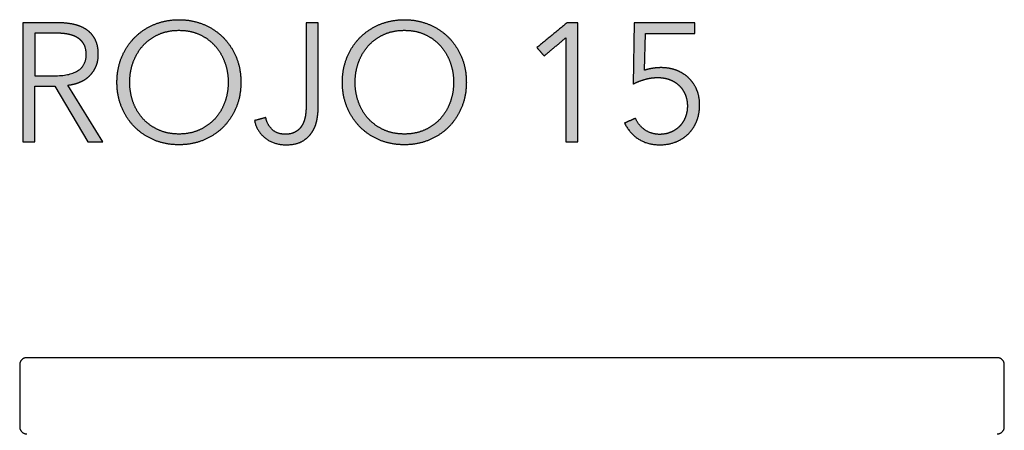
# Model space of a CAD drawing. Header units: millimetres. Extents: x 17850 to 22115, y -10434 to -9311.
# Tile 4 of 10: x 18575 to 18782, y -10065 to -9979. Entities that reach past the tile are written whole.
import ezdxf

# ---------------------------------------------------------------- set-up
doc = ezdxf.new("R2010")
doc.units = ezdxf.units.MM
doc.layers.add('CERAMICA_FERRES', color=7, linetype='Continuous', true_color=0x000000)
doc.layers.add('COTES_PLANOLS$Visible$Curves$Default', color=7, linetype='Continuous', true_color=0x000000)

msp = doc.modelspace()

# ---------------------------------------------------------------- hatches: boundary and pattern name
at = {"layer": 'CERAMICA_FERRES'}
h = msp.add_hatch(color=256, dxfattribs=at)
h.paths.add_polyline_path([(18621.78, -9992.19), (18621.78, -9991.83), (18621.77, -9991.48), (18621.75, -9991.13), (18621.72, -9990.79), (18621.69, -9990.45), (18621.64, -9990.11), (18621.59, -9989.77), (18621.53, -9989.44), (18621.47, -9989.12), (18621.4, -9988.79), (18621.31, -9988.47), (18621.23, -9988.16), (18621.13, -9987.84), (18621.03, -9987.53), (18620.91, -9987.23), (18620.79, -9986.93), (18620.67, -9986.63), (18620.53, -9986.34), (18620.4, -9986.05), (18620.25, -9985.77), (18620.1, -9985.49), (18619.95, -9985.22), (18619.78, -9984.95), (18619.61, -9984.69), (18619.44, -9984.43), (18619.26, -9984.18), (18619.08, -9983.93), (18618.88, -9983.69), (18618.69, -9983.46), (18618.48, -9983.23), (18618.27, -9983), (18618.06, -9982.78), (18617.84, -9982.56), (18617.61, -9982.35), (18617.38, -9982.15), (18617.14, -9981.95), (18616.9, -9981.76), (18616.66, -9981.57), (18616.41, -9981.39), (18616.15, -9981.22), (18615.89, -9981.05), (18615.62, -9980.89), (18615.35, -9980.73), (18615.08, -9980.58), (18614.8, -9980.44), (18614.51, -9980.3), (18614.22, -9980.17), (18613.93, -9980.04), (18613.63, -9979.92), (18613.32, -9979.81), (18613.02, -9979.71), (18612.71, -9979.61), (18612.4, -9979.52), (18612.08, -9979.44), (18611.76, -9979.37), (18611.44, -9979.3), (18611.12, -9979.24), (18610.79, -9979.19), (18610.46, -9979.15), (18610.12, -9979.11), (18609.78, -9979.09), (18609.44, -9979.07), (18609.1, -9979.06), (18608.75, -9979.05), (18608.41, -9979.06), (18608.06, -9979.07), (18607.72, -9979.09), (18607.38, -9979.11), (18607.05, -9979.15), (18606.72, -9979.19), (18606.39, -9979.24), (18606.06, -9979.3), (18605.74, -9979.37), (18605.42, -9979.44), (18605.11, -9979.52), (18604.8, -9979.61), (18604.49, -9979.71), (18604.18, -9979.81), (18603.88, -9979.92), (18603.58, -9980.04), (18603.28, -9980.17), (18602.99, -9980.3), (18602.71, -9980.44), (18602.43, -9980.58), (18602.15, -9980.73), (18601.88, -9980.89), (18601.62, -9981.05), (18601.35, -9981.22), (18601.1, -9981.39), (18600.85, -9981.57), (18600.6, -9981.76), (18600.36, -9981.95), (18600.13, -9982.15), (18599.9, -9982.35), (18599.67, -9982.56), (18599.45, -9982.78), (18599.23, -9983), (18599.02, -9983.23), (18598.82, -9983.46), (18598.62, -9983.69), (18598.43, -9983.93), (18598.24, -9984.18), (18598.06, -9984.43), (18597.89, -9984.69), (18597.72, -9984.95), (18597.56, -9985.22), (18597.4, -9985.49), (18597.25, -9985.77), (18597.11, -9986.05), (18596.97, -9986.34), (18596.84, -9986.63), (18596.71, -9986.93), (18596.59, -9987.23), (18596.48, -9987.53), (18596.38, -9987.84), (18596.28, -9988.16), (18596.19, -9988.47), (18596.11, -9988.79), (18596.04, -9989.12), (18595.97, -9989.44), (18595.91, -9989.77), (18595.86, -9990.11), (18595.82, -9990.45), (18595.78, -9990.79), (18595.76, -9991.13), (18595.74, -9991.48), (18595.73, -9991.83), (18595.72, -9992.19), (18595.73, -9992.54), (18595.74, -9992.9), (18595.76, -9993.24), (18595.78, -9993.59), (18595.82, -9993.93), (18595.86, -9994.27), (18595.91, -9994.6), (18595.97, -9994.93), (18596.04, -9995.26), (18596.11, -9995.58), (18596.19, -9995.9), (18596.28, -9996.22), (18596.38, -9996.53), (18596.48, -9996.84), (18596.59, -9997.15), (18596.71, -9997.45), (18596.84, -9997.75), (18596.97, -9998.04), (18597.11, -9998.33), (18597.25, -9998.61), (18597.4, -9998.89), (18597.56, -9999.16), (18597.72, -9999.43), (18597.89, -9999.69), (18598.06, -9999.94), (18598.24, -10000.2), (18598.43, -10000.44), (18598.62, -10000.68), (18598.82, -10000.92), (18599.02, -10001.15), (18599.23, -10001.38), (18599.45, -10001.6), (18599.67, -10001.81), (18599.9, -10002.02), (18600.13, -10002.23), (18600.36, -10002.43), (18600.6, -10002.62), (18600.85, -10002.8), (18601.1, -10002.98), (18601.35, -10003.16), (18601.62, -10003.32), (18601.88, -10003.49), (18602.15, -10003.64), (18602.43, -10003.79), (18602.71, -10003.94), (18602.99, -10004.08), (18603.28, -10004.21), (18603.58, -10004.34), (18603.88, -10004.46), (18604.18, -10004.57), (18604.49, -10004.67), (18604.8, -10004.77), (18605.11, -10004.86), (18605.42, -10004.94), (18605.74, -10005.01), (18606.06, -10005.08), (18606.39, -10005.13), (18606.72, -10005.19), (18607.05, -10005.23), (18607.38, -10005.26), (18607.72, -10005.29), (18608.06, -10005.31), (18608.41, -10005.32), (18608.75, -10005.32), (18609.1, -10005.32), (18609.44, -10005.31), (18609.78, -10005.29), (18610.12, -10005.26), (18610.46, -10005.23), (18610.79, -10005.19), (18611.12, -10005.13), (18611.44, -10005.08), (18611.76, -10005.01), (18612.08, -10004.94), (18612.4, -10004.86), (18612.71, -10004.77), (18613.02, -10004.67), (18613.32, -10004.57), (18613.63, -10004.46), (18613.93, -10004.34), (18614.22, -10004.21), (18614.51, -10004.08), (18614.8, -10003.94), (18615.08, -10003.79), (18615.35, -10003.64), (18615.62, -10003.49), (18615.89, -10003.32), (18616.15, -10003.16), (18616.41, -10002.98), (18616.66, -10002.8), (18616.9, -10002.62), (18617.14, -10002.43), (18617.38, -10002.23), (18617.61, -10002.02), (18617.84, -10001.81), (18618.06, -10001.6), (18618.27, -10001.38), (18618.48, -10001.15), (18618.69, -10000.92), (18618.88, -10000.68), (18619.08, -10000.44), (18619.26, -10000.2), (18619.44, -9999.94), (18619.61, -9999.69), (18619.78, -9999.43), (18619.95, -9999.16), (18620.1, -9998.89), (18620.25, -9998.61), (18620.4, -9998.33), (18620.53, -9998.04), (18620.67, -9997.75), (18620.79, -9997.45), (18620.91, -9997.15), (18621.03, -9996.84), (18621.13, -9996.53), (18621.23, -9996.22), (18621.31, -9995.9), (18621.4, -9995.58), (18621.47, -9995.26), (18621.53, -9994.93), (18621.59, -9994.6), (18621.64, -9994.27), (18621.69, -9993.93), (18621.72, -9993.59), (18621.75, -9993.24), (18621.77, -9992.9), (18621.78, -9992.54)], flags=0)
h.paths.add_polyline_path([(18619.1, -9992.19), (18619.1, -9991.92), (18619.09, -9991.64), (18619.07, -9991.37), (18619.05, -9991.11), (18619.03, -9990.84), (18619, -9990.58), (18618.96, -9990.31), (18618.92, -9990.05), (18618.88, -9989.79), (18618.82, -9989.53), (18618.76, -9989.28), (18618.7, -9989.02), (18618.63, -9988.77), (18618.56, -9988.52), (18618.48, -9988.27), (18618.39, -9988.02), (18618.3, -9987.78), (18618.21, -9987.53), (18618.11, -9987.3), (18618, -9987.06), (18617.89, -9986.83), (18617.77, -9986.61), (18617.65, -9986.38), (18617.53, -9986.16), (18617.4, -9985.95), (18617.26, -9985.74), (18617.12, -9985.53), (18616.98, -9985.32), (18616.83, -9985.12), (18616.67, -9984.93), (18616.51, -9984.73), (18616.34, -9984.54), (18616.17, -9984.36), (18616, -9984.18), (18615.82, -9984), (18615.64, -9983.83), (18615.45, -9983.67), (18615.26, -9983.51), (18615.06, -9983.35), (18614.86, -9983.2), (18614.65, -9983.05), (18614.44, -9982.91), (18614.22, -9982.77), (18614, -9982.64), (18613.78, -9982.51), (18613.55, -9982.39), (18613.32, -9982.27), (18613.08, -9982.16), (18612.84, -9982.05), (18612.59, -9981.95), (18612.34, -9981.86), (18612.09, -9981.77), (18611.83, -9981.69), (18611.57, -9981.62), (18611.3, -9981.56), (18611.03, -9981.5), (18610.76, -9981.45), (18610.49, -9981.4), (18610.21, -9981.36), (18609.92, -9981.33), (18609.64, -9981.31), (18609.35, -9981.29), (18609.05, -9981.28), (18608.75, -9981.28), (18608.45, -9981.28), (18608.16, -9981.29), (18607.87, -9981.31), (18607.58, -9981.33), (18607.3, -9981.36), (18607.02, -9981.4), (18606.74, -9981.45), (18606.47, -9981.5), (18606.2, -9981.56), (18605.94, -9981.62), (18605.68, -9981.69), (18605.42, -9981.77), (18605.17, -9981.86), (18604.92, -9981.95), (18604.67, -9982.05), (18604.43, -9982.16), (18604.19, -9982.27), (18603.95, -9982.39), (18603.73, -9982.51), (18603.5, -9982.64), (18603.28, -9982.77), (18603.07, -9982.91), (18602.85, -9983.05), (18602.65, -9983.2), (18602.45, -9983.35), (18602.25, -9983.51), (18602.06, -9983.67), (18601.87, -9983.83), (18601.68, -9984), (18601.51, -9984.18), (18601.33, -9984.36), (18601.16, -9984.54), (18601, -9984.73), (18600.84, -9984.93), (18600.68, -9985.12), (18600.53, -9985.32), (18600.38, -9985.53), (18600.24, -9985.74), (18600.11, -9985.95), (18599.98, -9986.16), (18599.85, -9986.38), (18599.73, -9986.61), (18599.62, -9986.83), (18599.51, -9987.06), (18599.4, -9987.3), (18599.3, -9987.53), (18599.2, -9987.78), (18599.11, -9988.02), (18599.03, -9988.27), (18598.95, -9988.52), (18598.87, -9988.77), (18598.8, -9989.02), (18598.74, -9989.28), (18598.68, -9989.53), (18598.63, -9989.79), (18598.58, -9990.05), (18598.54, -9990.31), (18598.51, -9990.58), (18598.48, -9990.84), (18598.45, -9991.11), (18598.43, -9991.37), (18598.42, -9991.64), (18598.41, -9991.92), (18598.41, -9992.19), (18598.41, -9992.46), (18598.42, -9992.73), (18598.43, -9993), (18598.45, -9993.27), (18598.48, -9993.54), (18598.51, -9993.8), (18598.54, -9994.06), (18598.58, -9994.32), (18598.63, -9994.58), (18598.68, -9994.84), (18598.74, -9995.1), (18598.8, -9995.35), (18598.87, -9995.61), (18598.95, -9995.86), (18599.03, -9996.11), (18599.11, -9996.36), (18599.2, -9996.6), (18599.3, -9996.84), (18599.4, -9997.08), (18599.51, -9997.31), (18599.62, -9997.54), (18599.73, -9997.77), (18599.85, -9997.99), (18599.98, -9998.21), (18600.11, -9998.42), (18600.24, -9998.63), (18600.38, -9998.84), (18600.53, -9999.04), (18600.68, -9999.24), (18600.84, -9999.44), (18601, -9999.63), (18601.16, -9999.82), (18601.33, -10000), (18601.51, -10000.18), (18601.68, -10000.35), (18601.87, -10000.52), (18602.06, -10000.68), (18602.25, -10000.84), (18602.45, -10001), (18602.65, -10001.15), (18602.85, -10001.29), (18603.07, -10001.43), (18603.28, -10001.57), (18603.5, -10001.7), (18603.73, -10001.83), (18603.95, -10001.95), (18604.19, -10002.07), (18604.43, -10002.18), (18604.67, -10002.29), (18604.92, -10002.39), (18605.17, -10002.48), (18605.42, -10002.57), (18605.68, -10002.65), (18605.94, -10002.72), (18606.2, -10002.78), (18606.47, -10002.84), (18606.74, -10002.9), (18607.02, -10002.94), (18607.3, -10002.98), (18607.58, -10003.01), (18607.87, -10003.03), (18608.16, -10003.05), (18608.45, -10003.06), (18608.75, -10003.06), (18609.05, -10003.06), (18609.35, -10003.05), (18609.64, -10003.03), (18609.92, -10003.01), (18610.21, -10002.98), (18610.49, -10002.94), (18610.76, -10002.9), (18611.03, -10002.84), (18611.3, -10002.78), (18611.57, -10002.72), (18611.83, -10002.65), (18612.09, -10002.57), (18612.34, -10002.48), (18612.59, -10002.39), (18612.84, -10002.29), (18613.08, -10002.18), (18613.32, -10002.07), (18613.55, -10001.95), (18613.78, -10001.83), (18614, -10001.7), (18614.22, -10001.57), (18614.44, -10001.43), (18614.65, -10001.29), (18614.86, -10001.15), (18615.06, -10001), (18615.26, -10000.84), (18615.45, -10000.68), (18615.64, -10000.52), (18615.82, -10000.35), (18616, -10000.18), (18616.17, -10000), (18616.34, -9999.82), (18616.51, -9999.63), (18616.67, -9999.44), (18616.83, -9999.24), (18616.98, -9999.04), (18617.12, -9998.84), (18617.26, -9998.63), (18617.4, -9998.42), (18617.53, -9998.21), (18617.65, -9997.99), (18617.77, -9997.77), (18617.89, -9997.54), (18618, -9997.31), (18618.11, -9997.08), (18618.21, -9996.84), (18618.3, -9996.6), (18618.39, -9996.36), (18618.48, -9996.11), (18618.56, -9995.86), (18618.63, -9995.61), (18618.7, -9995.35), (18618.76, -9995.1), (18618.82, -9994.84), (18618.88, -9994.58), (18618.92, -9994.32), (18618.96, -9994.06), (18619, -9993.8), (18619.03, -9993.54), (18619.05, -9993.27), (18619.07, -9993), (18619.09, -9992.73), (18619.1, -9992.46)], flags=0)
h = msp.add_hatch(color=256, dxfattribs=at)
h.paths.add_polyline_path([(18669.17, -9992.19), (18669.17, -9991.83), (18669.15, -9991.48), (18669.13, -9991.13), (18669.11, -9990.79), (18669.07, -9990.45), (18669.03, -9990.11), (18668.98, -9989.77), (18668.92, -9989.44), (18668.86, -9989.12), (18668.78, -9988.79), (18668.7, -9988.47), (18668.61, -9988.16), (18668.52, -9987.84), (18668.41, -9987.53), (18668.3, -9987.23), (18668.18, -9986.93), (18668.05, -9986.63), (18667.92, -9986.34), (18667.78, -9986.05), (18667.64, -9985.77), (18667.49, -9985.49), (18667.33, -9985.22), (18667.17, -9984.95), (18667, -9984.69), (18666.83, -9984.43), (18666.65, -9984.18), (18666.46, -9983.93), (18666.27, -9983.69), (18666.07, -9983.46), (18665.87, -9983.23), (18665.66, -9983), (18665.44, -9982.78), (18665.22, -9982.56), (18665, -9982.35), (18664.77, -9982.15), (18664.53, -9981.95), (18664.29, -9981.76), (18664.04, -9981.57), (18663.79, -9981.39), (18663.54, -9981.22), (18663.28, -9981.05), (18663.01, -9980.89), (18662.74, -9980.73), (18662.46, -9980.58), (18662.18, -9980.44), (18661.9, -9980.3), (18661.61, -9980.17), (18661.31, -9980.04), (18661.01, -9979.92), (18660.71, -9979.81), (18660.4, -9979.71), (18660.1, -9979.61), (18659.78, -9979.52), (18659.47, -9979.44), (18659.15, -9979.37), (18658.83, -9979.3), (18658.5, -9979.24), (18658.17, -9979.19), (18657.84, -9979.15), (18657.51, -9979.11), (18657.17, -9979.09), (18656.83, -9979.07), (18656.49, -9979.06), (18656.14, -9979.05), (18655.79, -9979.06), (18655.45, -9979.07), (18655.11, -9979.09), (18654.77, -9979.11), (18654.44, -9979.15), (18654.1, -9979.19), (18653.78, -9979.24), (18653.45, -9979.3), (18653.13, -9979.37), (18652.81, -9979.44), (18652.5, -9979.52), (18652.18, -9979.61), (18651.87, -9979.71), (18651.57, -9979.81), (18651.27, -9979.92), (18650.97, -9980.04), (18650.67, -9980.17), (18650.38, -9980.3), (18650.1, -9980.44), (18649.81, -9980.58), (18649.54, -9980.73), (18649.27, -9980.89), (18649, -9981.05), (18648.74, -9981.22), (18648.49, -9981.39), (18648.24, -9981.57), (18647.99, -9981.76), (18647.75, -9981.95), (18647.51, -9982.15), (18647.28, -9982.35), (18647.06, -9982.56), (18646.84, -9982.78), (18646.62, -9983), (18646.41, -9983.23), (18646.21, -9983.46), (18646.01, -9983.69), (18645.82, -9983.93), (18645.63, -9984.18), (18645.45, -9984.43), (18645.28, -9984.69), (18645.11, -9984.95), (18644.95, -9985.22), (18644.79, -9985.49), (18644.64, -9985.77), (18644.5, -9986.05), (18644.36, -9986.34), (18644.23, -9986.63), (18644.1, -9986.93), (18643.98, -9987.23), (18643.87, -9987.53), (18643.76, -9987.84), (18643.67, -9988.16), (18643.58, -9988.47), (18643.5, -9988.79), (18643.42, -9989.12), (18643.36, -9989.44), (18643.3, -9989.77), (18643.25, -9990.11), (18643.21, -9990.45), (18643.17, -9990.79), (18643.14, -9991.13), (18643.13, -9991.48), (18643.11, -9991.83), (18643.11, -9992.19), (18643.11, -9992.54), (18643.13, -9992.9), (18643.14, -9993.24), (18643.17, -9993.59), (18643.21, -9993.93), (18643.25, -9994.27), (18643.3, -9994.6), (18643.36, -9994.93), (18643.42, -9995.26), (18643.5, -9995.58), (18643.58, -9995.9), (18643.67, -9996.22), (18643.76, -9996.53), (18643.87, -9996.84), (18643.98, -9997.15), (18644.1, -9997.45), (18644.23, -9997.75), (18644.36, -9998.04), (18644.5, -9998.33), (18644.64, -9998.61), (18644.79, -9998.89), (18644.95, -9999.16), (18645.11, -9999.43), (18645.28, -9999.69), (18645.45, -9999.94), (18645.63, -10000.2), (18645.82, -10000.44), (18646.01, -10000.68), (18646.21, -10000.92), (18646.41, -10001.15), (18646.62, -10001.38), (18646.84, -10001.6), (18647.06, -10001.81), (18647.28, -10002.02), (18647.51, -10002.23), (18647.75, -10002.43), (18647.99, -10002.62), (18648.24, -10002.8), (18648.49, -10002.98), (18648.74, -10003.16), (18649, -10003.32), (18649.27, -10003.49), (18649.54, -10003.64), (18649.81, -10003.79), (18650.1, -10003.94), (18650.38, -10004.08), (18650.67, -10004.21), (18650.97, -10004.34), (18651.27, -10004.46), (18651.57, -10004.57), (18651.87, -10004.67), (18652.18, -10004.77), (18652.5, -10004.86), (18652.81, -10004.94), (18653.13, -10005.01), (18653.45, -10005.08), (18653.78, -10005.13), (18654.1, -10005.19), (18654.44, -10005.23), (18654.77, -10005.26), (18655.11, -10005.29), (18655.45, -10005.31), (18655.79, -10005.32), (18656.14, -10005.32), (18656.49, -10005.32), (18656.83, -10005.31), (18657.17, -10005.29), (18657.51, -10005.26), (18657.84, -10005.23), (18658.17, -10005.19), (18658.5, -10005.13), (18658.83, -10005.08), (18659.15, -10005.01), (18659.47, -10004.94), (18659.78, -10004.86), (18660.1, -10004.77), (18660.4, -10004.67), (18660.71, -10004.57), (18661.01, -10004.46), (18661.31, -10004.34), (18661.61, -10004.21), (18661.9, -10004.08), (18662.18, -10003.94), (18662.46, -10003.79), (18662.74, -10003.64), (18663.01, -10003.49), (18663.28, -10003.32), (18663.54, -10003.16), (18663.79, -10002.98), (18664.04, -10002.8), (18664.29, -10002.62), (18664.53, -10002.43), (18664.77, -10002.23), (18665, -10002.02), (18665.22, -10001.81), (18665.44, -10001.6), (18665.66, -10001.38), (18665.87, -10001.15), (18666.07, -10000.92), (18666.27, -10000.68), (18666.46, -10000.44), (18666.65, -10000.2), (18666.83, -9999.94), (18667, -9999.69), (18667.17, -9999.43), (18667.33, -9999.16), (18667.49, -9998.89), (18667.64, -9998.61), (18667.78, -9998.33), (18667.92, -9998.04), (18668.05, -9997.75), (18668.18, -9997.45), (18668.3, -9997.15), (18668.41, -9996.84), (18668.52, -9996.53), (18668.61, -9996.22), (18668.7, -9995.9), (18668.78, -9995.58), (18668.86, -9995.26), (18668.92, -9994.93), (18668.98, -9994.6), (18669.03, -9994.27), (18669.07, -9993.93), (18669.11, -9993.59), (18669.13, -9993.24), (18669.15, -9992.9), (18669.17, -9992.54)], flags=0)
h.paths.add_polyline_path([(18666.49, -9992.19), (18666.48, -9991.92), (18666.47, -9991.64), (18666.46, -9991.37), (18666.44, -9991.11), (18666.42, -9990.84), (18666.39, -9990.58), (18666.35, -9990.31), (18666.31, -9990.05), (18666.26, -9989.79), (18666.21, -9989.53), (18666.15, -9989.28), (18666.09, -9989.02), (18666.02, -9988.77), (18665.94, -9988.52), (18665.86, -9988.27), (18665.78, -9988.02), (18665.69, -9987.78), (18665.59, -9987.53), (18665.49, -9987.3), (18665.39, -9987.06), (18665.28, -9986.83), (18665.16, -9986.61), (18665.04, -9986.38), (18664.91, -9986.16), (18664.78, -9985.95), (18664.65, -9985.74), (18664.51, -9985.53), (18664.36, -9985.32), (18664.21, -9985.12), (18664.06, -9984.93), (18663.9, -9984.73), (18663.73, -9984.54), (18663.56, -9984.36), (18663.39, -9984.18), (18663.21, -9984), (18663.02, -9983.83), (18662.84, -9983.67), (18662.64, -9983.51), (18662.45, -9983.35), (18662.24, -9983.2), (18662.04, -9983.05), (18661.83, -9982.91), (18661.61, -9982.77), (18661.39, -9982.64), (18661.17, -9982.51), (18660.94, -9982.39), (18660.7, -9982.27), (18660.47, -9982.16), (18660.22, -9982.05), (18659.98, -9981.95), (18659.73, -9981.86), (18659.47, -9981.77), (18659.22, -9981.69), (18658.95, -9981.62), (18658.69, -9981.56), (18658.42, -9981.5), (18658.15, -9981.45), (18657.87, -9981.4), (18657.59, -9981.36), (18657.31, -9981.33), (18657.02, -9981.31), (18656.73, -9981.29), (18656.44, -9981.28), (18656.14, -9981.28), (18655.84, -9981.28), (18655.55, -9981.29), (18655.26, -9981.31), (18654.97, -9981.33), (18654.69, -9981.36), (18654.41, -9981.4), (18654.13, -9981.45), (18653.86, -9981.5), (18653.59, -9981.56), (18653.32, -9981.62), (18653.06, -9981.69), (18652.81, -9981.77), (18652.55, -9981.86), (18652.3, -9981.95), (18652.06, -9982.05), (18651.81, -9982.16), (18651.58, -9982.27), (18651.34, -9982.39), (18651.11, -9982.51), (18650.89, -9982.64), (18650.67, -9982.77), (18650.45, -9982.91), (18650.24, -9983.05), (18650.04, -9983.2), (18649.83, -9983.35), (18649.64, -9983.51), (18649.44, -9983.67), (18649.26, -9983.83), (18649.07, -9984), (18648.89, -9984.18), (18648.72, -9984.36), (18648.55, -9984.54), (18648.38, -9984.73), (18648.22, -9984.93), (18648.07, -9985.12), (18647.92, -9985.32), (18647.77, -9985.53), (18647.63, -9985.74), (18647.5, -9985.95), (18647.36, -9986.16), (18647.24, -9986.38), (18647.12, -9986.61), (18647, -9986.83), (18646.89, -9987.06), (18646.79, -9987.3), (18646.69, -9987.53), (18646.59, -9987.78), (18646.5, -9988.02), (18646.41, -9988.27), (18646.33, -9988.52), (18646.26, -9988.77), (18646.19, -9989.02), (18646.13, -9989.28), (18646.07, -9989.53), (18646.02, -9989.79), (18645.97, -9990.05), (18645.93, -9990.31), (18645.89, -9990.58), (18645.86, -9990.84), (18645.84, -9991.11), (18645.82, -9991.37), (18645.8, -9991.64), (18645.8, -9991.92), (18645.79, -9992.19), (18645.8, -9992.46), (18645.8, -9992.73), (18645.82, -9993), (18645.84, -9993.27), (18645.86, -9993.54), (18645.89, -9993.8), (18645.93, -9994.06), (18645.97, -9994.32), (18646.02, -9994.58), (18646.07, -9994.84), (18646.13, -9995.1), (18646.19, -9995.35), (18646.26, -9995.61), (18646.33, -9995.86), (18646.41, -9996.11), (18646.5, -9996.36), (18646.59, -9996.6), (18646.69, -9996.84), (18646.79, -9997.08), (18646.89, -9997.31), (18647, -9997.54), (18647.12, -9997.77), (18647.24, -9997.99), (18647.36, -9998.21), (18647.5, -9998.42), (18647.63, -9998.63), (18647.77, -9998.84), (18647.92, -9999.04), (18648.07, -9999.24), (18648.22, -9999.44), (18648.38, -9999.63), (18648.55, -9999.82), (18648.72, -10000), (18648.89, -10000.18), (18649.07, -10000.35), (18649.26, -10000.52), (18649.44, -10000.68), (18649.64, -10000.84), (18649.83, -10001), (18650.04, -10001.15), (18650.24, -10001.29), (18650.45, -10001.43), (18650.67, -10001.57), (18650.89, -10001.7), (18651.11, -10001.83), (18651.34, -10001.95), (18651.58, -10002.07), (18651.81, -10002.18), (18652.06, -10002.29), (18652.3, -10002.39), (18652.55, -10002.48), (18652.81, -10002.57), (18653.06, -10002.65), (18653.32, -10002.72), (18653.59, -10002.78), (18653.86, -10002.84), (18654.13, -10002.9), (18654.41, -10002.94), (18654.69, -10002.98), (18654.97, -10003.01), (18655.26, -10003.03), (18655.55, -10003.05), (18655.84, -10003.06), (18656.14, -10003.06), (18656.44, -10003.06), (18656.73, -10003.05), (18657.02, -10003.03), (18657.31, -10003.01), (18657.59, -10002.98), (18657.87, -10002.94), (18658.15, -10002.9), (18658.42, -10002.84), (18658.69, -10002.78), (18658.95, -10002.72), (18659.22, -10002.65), (18659.47, -10002.57), (18659.73, -10002.48), (18659.98, -10002.39), (18660.22, -10002.29), (18660.47, -10002.18), (18660.7, -10002.07), (18660.94, -10001.95), (18661.17, -10001.83), (18661.39, -10001.7), (18661.61, -10001.57), (18661.83, -10001.43), (18662.04, -10001.29), (18662.24, -10001.15), (18662.45, -10001), (18662.64, -10000.84), (18662.84, -10000.68), (18663.02, -10000.52), (18663.21, -10000.35), (18663.39, -10000.18), (18663.56, -10000), (18663.73, -9999.82), (18663.9, -9999.63), (18664.06, -9999.44), (18664.21, -9999.24), (18664.36, -9999.04), (18664.51, -9998.84), (18664.65, -9998.63), (18664.78, -9998.42), (18664.91, -9998.21), (18665.04, -9997.99), (18665.16, -9997.77), (18665.28, -9997.54), (18665.39, -9997.31), (18665.49, -9997.08), (18665.59, -9996.84), (18665.69, -9996.6), (18665.78, -9996.36), (18665.86, -9996.11), (18665.94, -9995.86), (18666.02, -9995.61), (18666.09, -9995.35), (18666.15, -9995.1), (18666.21, -9994.84), (18666.26, -9994.58), (18666.31, -9994.32), (18666.35, -9994.06), (18666.39, -9993.8), (18666.42, -9993.54), (18666.44, -9993.27), (18666.46, -9993), (18666.47, -9992.73), (18666.48, -9992.46)], flags=0)
h = msp.add_hatch(color=256, dxfattribs=at)
h.paths.add_polyline_path([(18583.26, -9979.69), (18575.91, -9979.69), (18575.91, -10004.69), (18578.46, -10004.69), (18578.46, -9993), (18582.69, -9993), (18589.61, -10004.69), (18592.72, -10004.69), (18585.41, -9992.79), (18585.75, -9992.75), (18585.92, -9992.72), (18586.09, -9992.7), (18586.25, -9992.67), (18586.42, -9992.63), (18586.58, -9992.6), (18586.74, -9992.56), (18586.89, -9992.52), (18587.05, -9992.47), (18587.21, -9992.43), (18587.36, -9992.38), (18587.51, -9992.33), (18587.66, -9992.27), (18587.81, -9992.21), (18587.95, -9992.15), (18588.1, -9992.09), (18588.24, -9992.02), (18588.38, -9991.96), (18588.52, -9991.89), (18588.65, -9991.81), (18588.78, -9991.74), (18588.91, -9991.66), (18589.04, -9991.57), (18589.16, -9991.49), (18589.29, -9991.4), (18589.41, -9991.31), (18589.52, -9991.22), (18589.64, -9991.13), (18589.75, -9991.03), (18589.86, -9990.93), (18589.97, -9990.83), (18590.07, -9990.72), (18590.17, -9990.62), (18590.27, -9990.51), (18590.37, -9990.4), (18590.46, -9990.28), (18590.55, -9990.16), (18590.64, -9990.05), (18590.73, -9989.92), (18590.81, -9989.8), (18590.89, -9989.67), (18590.97, -9989.55), (18591.04, -9989.42), (18591.11, -9989.28), (18591.18, -9989.15), (18591.25, -9989.01), (18591.31, -9988.87), (18591.37, -9988.73), (18591.42, -9988.58), (18591.48, -9988.44), (18591.53, -9988.29), (18591.57, -9988.14), (18591.61, -9987.99), (18591.65, -9987.83), (18591.68, -9987.68), (18591.71, -9987.52), (18591.73, -9987.36), (18591.76, -9987.2), (18591.77, -9987.04), (18591.79, -9986.87), (18591.8, -9986.7), (18591.8, -9986.53), (18591.8, -9986.36), (18591.8, -9986.13), (18591.79, -9985.91), (18591.78, -9985.69), (18591.76, -9985.48), (18591.74, -9985.27), (18591.71, -9985.06), (18591.68, -9984.86), (18591.64, -9984.67), (18591.6, -9984.48), (18591.56, -9984.29), (18591.5, -9984.1), (18591.45, -9983.93), (18591.38, -9983.75), (18591.32, -9983.58), (18591.28, -9983.5), (18591.24, -9983.42), (18591.21, -9983.33), (18591.17, -9983.25), (18591.09, -9983.1), (18591, -9982.94), (18590.91, -9982.79), (18590.82, -9982.65), (18590.72, -9982.51), (18590.62, -9982.37), (18590.51, -9982.23), (18590.4, -9982.1), (18590.29, -9981.98), (18590.17, -9981.85), (18590.05, -9981.73), (18589.93, -9981.62), (18589.8, -9981.5), (18589.66, -9981.4), (18589.53, -9981.29), (18589.38, -9981.19), (18589.24, -9981.09), (18589.09, -9981), (18588.94, -9980.91), (18588.78, -9980.82), (18588.63, -9980.74), (18588.46, -9980.66), (18588.3, -9980.58), (18588.13, -9980.51), (18587.96, -9980.44), (18587.78, -9980.37), (18587.61, -9980.31), (18587.42, -9980.25), (18587.24, -9980.19), (18587.05, -9980.14), (18586.86, -9980.09), (18586.67, -9980.04), (18586.27, -9979.96), (18585.86, -9979.89), (18585.45, -9979.83), (18585.03, -9979.78), (18584.6, -9979.74), (18584.16, -9979.71), (18583.71, -9979.69)], flags=0)
h.paths.add_polyline_path([(18582.87, -9990.81), (18583.25, -9990.81), (18583.62, -9990.79), (18583.97, -9990.77), (18584.32, -9990.74), (18584.65, -9990.7), (18584.98, -9990.65), (18585.29, -9990.6), (18585.44, -9990.57), (18585.59, -9990.53), (18585.74, -9990.5), (18585.88, -9990.46), (18586.02, -9990.42), (18586.16, -9990.38), (18586.29, -9990.33), (18586.43, -9990.29), (18586.56, -9990.24), (18586.68, -9990.19), (18586.81, -9990.13), (18586.93, -9990.08), (18587.05, -9990.02), (18587.16, -9989.96), (18587.28, -9989.9), (18587.39, -9989.83), (18587.5, -9989.77), (18587.6, -9989.7), (18587.7, -9989.63), (18587.8, -9989.56), (18587.9, -9989.48), (18587.99, -9989.4), (18588.08, -9989.32), (18588.17, -9989.24), (18588.25, -9989.16), (18588.33, -9989.07), (18588.4, -9988.99), (18588.48, -9988.9), (18588.55, -9988.8), (18588.61, -9988.71), (18588.68, -9988.61), (18588.74, -9988.51), (18588.79, -9988.41), (18588.85, -9988.31), (18588.9, -9988.2), (18588.94, -9988.1), (18588.99, -9987.99), (18589.03, -9987.87), (18589.06, -9987.76), (18589.1, -9987.64), (18589.13, -9987.53), (18589.16, -9987.4), (18589.18, -9987.28), (18589.2, -9987.16), (18589.22, -9987.03), (18589.24, -9986.9), (18589.25, -9986.77), (18589.25, -9986.64), (18589.26, -9986.5), (18589.26, -9986.36), (18589.26, -9986.21), (18589.25, -9986.06), (18589.24, -9985.91), (18589.23, -9985.77), (18589.22, -9985.63), (18589.2, -9985.49), (18589.17, -9985.36), (18589.15, -9985.22), (18589.12, -9985.09), (18589.08, -9984.97), (18589.04, -9984.85), (18589, -9984.73), (18588.98, -9984.67), (18588.96, -9984.61), (18588.93, -9984.55), (18588.91, -9984.5), (18588.88, -9984.44), (18588.86, -9984.39), (18588.83, -9984.33), (18588.8, -9984.28), (18588.74, -9984.17), (18588.68, -9984.07), (18588.62, -9983.97), (18588.55, -9983.87), (18588.48, -9983.78), (18588.41, -9983.69), (18588.33, -9983.6), (18588.25, -9983.51), (18588.17, -9983.43), (18588.09, -9983.34), (18588, -9983.26), (18587.91, -9983.19), (18587.82, -9983.11), (18587.73, -9983.04), (18587.63, -9982.97), (18587.53, -9982.9), (18587.43, -9982.84), (18587.32, -9982.77), (18587.21, -9982.71), (18587.1, -9982.65), (18586.99, -9982.6), (18586.87, -9982.54), (18586.75, -9982.49), (18586.63, -9982.44), (18586.51, -9982.4), (18586.38, -9982.35), (18586.25, -9982.31), (18586.11, -9982.27), (18585.98, -9982.23), (18585.84, -9982.19), (18585.7, -9982.16), (18585.55, -9982.12), (18585.26, -9982.07), (18584.96, -9982.02), (18584.64, -9981.97), (18584.33, -9981.94), (18584, -9981.91), (18583.67, -9981.89), (18583.32, -9981.88), (18582.98, -9981.88), (18578.46, -9981.88), (18578.46, -9990.81)], flags=0)
for points in [[(18627.01, -9999.6), (18624.64, -10000.24), (18624.67, -10000.38), (18624.7, -10000.51), (18624.74, -10000.65), (18624.78, -10000.78), (18624.82, -10000.92), (18624.86, -10001.05), (18624.91, -10001.17), (18624.95, -10001.3), (18625, -10001.43), (18625.06, -10001.55), (18625.11, -10001.67), (18625.17, -10001.8), (18625.23, -10001.92), (18625.29, -10002.03), (18625.36, -10002.15), (18625.43, -10002.27), (18625.5, -10002.38), (18625.57, -10002.49), (18625.65, -10002.6), (18625.73, -10002.71), (18625.81, -10002.82), (18625.89, -10002.92), (18625.98, -10003.03), (18626.07, -10003.13), (18626.16, -10003.23), (18626.25, -10003.33), (18626.35, -10003.43), (18626.45, -10003.52), (18626.55, -10003.62), (18626.65, -10003.71), (18626.76, -10003.8), (18626.87, -10003.89), (18626.98, -10003.98), (18627.09, -10004.07), (18627.21, -10004.15), (18627.32, -10004.23), (18627.44, -10004.31), (18627.56, -10004.38), (18627.68, -10004.45), (18627.81, -10004.52), (18627.94, -10004.59), (18628.06, -10004.65), (18628.19, -10004.71), (18628.33, -10004.77), (18628.46, -10004.82), (18628.59, -10004.87), (18628.73, -10004.92), (18628.87, -10004.97), (18629.01, -10005.01), (18629.15, -10005.05), (18629.3, -10005.09), (18629.45, -10005.12), (18629.59, -10005.16), (18629.75, -10005.18), (18629.9, -10005.21), (18630.05, -10005.23), (18630.21, -10005.26), (18630.37, -10005.27), (18630.52, -10005.29), (18630.69, -10005.3), (18630.85, -10005.31), (18631.02, -10005.32), (18631.35, -10005.32), (18631.6, -10005.32), (18631.85, -10005.31), (18632.09, -10005.3), (18632.33, -10005.28), (18632.56, -10005.25), (18632.78, -10005.22), (18633, -10005.18), (18633.21, -10005.13), (18633.42, -10005.08), (18633.62, -10005.03), (18633.72, -10005), (18633.82, -10004.97), (18633.91, -10004.93), (18634.01, -10004.9), (18634.1, -10004.86), (18634.19, -10004.82), (18634.28, -10004.78), (18634.37, -10004.74), (18634.45, -10004.7), (18634.54, -10004.66), (18634.62, -10004.61), (18634.71, -10004.56), (18634.87, -10004.47), (18635.02, -10004.37), (18635.18, -10004.27), (18635.32, -10004.16), (18635.47, -10004.05), (18635.61, -10003.94), (18635.74, -10003.82), (18635.87, -10003.7), (18636, -10003.58), (18636.12, -10003.46), (18636.24, -10003.33), (18636.35, -10003.2), (18636.46, -10003.06), (18636.56, -10002.93), (18636.66, -10002.78), (18636.75, -10002.64), (18636.84, -10002.49), (18636.93, -10002.35), (18637.02, -10002.2), (18637.09, -10002.04), (18637.17, -10001.89), (18637.24, -10001.74), (18637.31, -10001.58), (18637.38, -10001.42), (18637.44, -10001.26), (18637.49, -10001.1), (18637.55, -10000.94), (18637.6, -10000.77), (18637.64, -10000.61), (18637.69, -10000.44), (18637.73, -10000.27), (18637.76, -10000.1), (18637.82, -9999.76), (18637.88, -9999.42), (18637.92, -9999.09), (18637.96, -9998.76), (18637.99, -9998.43), (18638.01, -9998.11), (18638.02, -9997.8), (18638.03, -9997.49), (18638.03, -9979.69), (18635.48, -9979.69), (18635.48, -9997.31), (18635.48, -9997.59), (18635.47, -9997.87), (18635.46, -9998.14), (18635.43, -9998.42), (18635.41, -9998.69), (18635.37, -9998.95), (18635.33, -9999.22), (18635.29, -9999.48), (18635.26, -9999.61), (18635.24, -9999.74), (18635.2, -9999.86), (18635.17, -9999.99), (18635.14, -10000.11), (18635.1, -10000.23), (18635.06, -10000.35), (18635.01, -10000.46), (18634.97, -10000.58), (18634.92, -10000.69), (18634.87, -10000.8), (18634.82, -10000.91), (18634.76, -10001.02), (18634.71, -10001.13), (18634.65, -10001.23), (18634.58, -10001.33), (18634.52, -10001.43), (18634.45, -10001.53), (18634.38, -10001.63), (18634.31, -10001.72), (18634.23, -10001.81), (18634.15, -10001.9), (18634.07, -10001.98), (18633.99, -10002.06), (18633.9, -10002.14), (18633.81, -10002.22), (18633.72, -10002.29), (18633.63, -10002.36), (18633.53, -10002.43), (18633.43, -10002.5), (18633.33, -10002.56), (18633.22, -10002.62), (18633.17, -10002.65), (18633.12, -10002.68), (18633.06, -10002.71), (18633, -10002.73), (18632.95, -10002.76), (18632.89, -10002.78), (18632.83, -10002.81), (18632.77, -10002.83), (18632.71, -10002.85), (18632.65, -10002.87), (18632.59, -10002.89), (18632.52, -10002.91), (18632.39, -10002.95), (18632.26, -10002.98), (18632.12, -10003.01), (18631.98, -10003.03), (18631.84, -10003.05), (18631.69, -10003.07), (18631.54, -10003.08), (18631.39, -10003.09), (18631.23, -10003.1), (18631.07, -10003.1), (18630.96, -10003.1), (18630.86, -10003.1), (18630.76, -10003.09), (18630.66, -10003.08), (18630.56, -10003.07), (18630.46, -10003.06), (18630.36, -10003.05), (18630.26, -10003.04), (18630.17, -10003.02), (18630.07, -10003), (18629.98, -10002.98), (18629.89, -10002.96), (18629.8, -10002.93), (18629.71, -10002.91), (18629.62, -10002.88), (18629.54, -10002.85), (18629.45, -10002.82), (18629.37, -10002.78), (18629.29, -10002.74), (18629.21, -10002.71), (18629.13, -10002.67), (18629.05, -10002.62), (18628.97, -10002.58), (18628.89, -10002.53), (18628.82, -10002.49), (18628.75, -10002.44), (18628.67, -10002.38), (18628.6, -10002.33), (18628.53, -10002.27), (18628.47, -10002.21), (18628.4, -10002.16), (18628.33, -10002.09), (18628.27, -10002.03), (18628.21, -10001.97), (18628.14, -10001.9), (18628.08, -10001.83), (18628.03, -10001.77), (18627.97, -10001.7), (18627.91, -10001.63), (18627.86, -10001.56), (18627.81, -10001.49), (18627.76, -10001.42), (18627.71, -10001.34), (18627.66, -10001.27), (18627.61, -10001.2), (18627.57, -10001.12), (18627.52, -10001.04), (18627.48, -10000.97), (18627.44, -10000.89), (18627.4, -10000.81), (18627.36, -10000.73), (18627.33, -10000.65), (18627.29, -10000.57), (18627.26, -10000.48), (18627.23, -10000.4), (18627.2, -10000.32), (18627.17, -10000.23), (18627.14, -10000.14), (18627.11, -10000.06), (18627.09, -9999.97), (18627.07, -9999.88), (18627.05, -9999.79), (18627.03, -9999.7)], [(18692.62, -10004.69), (18692.62, -9979.69), (18690.36, -9979.69), (18684, -9984.91), (18685.55, -9986.68), (18690.07, -9982.83), (18690.07, -10004.69)], [(18706.63, -9989.68), (18706.81, -9981.95), (18717.23, -9981.95), (18717.23, -9979.69), (18704.48, -9979.69), (18704.23, -9992.58), (18704.53, -9992.42), (18704.84, -9992.28), (18705.15, -9992.14), (18705.46, -9992.01), (18705.78, -9991.89), (18706.1, -9991.77), (18706.43, -9991.67), (18706.76, -9991.57), (18707.09, -9991.48), (18707.42, -9991.41), (18707.75, -9991.34), (18708.09, -9991.29), (18708.42, -9991.25), (18708.75, -9991.22), (18709.09, -9991.21), (18709.42, -9991.2), (18709.59, -9991.2), (18709.76, -9991.21), (18709.92, -9991.21), (18710.08, -9991.23), (18710.24, -9991.24), (18710.4, -9991.26), (18710.56, -9991.28), (18710.71, -9991.31), (18710.87, -9991.33), (18711.02, -9991.37), (18711.17, -9991.4), (18711.32, -9991.44), (18711.46, -9991.48), (18711.61, -9991.52), (18711.75, -9991.57), (18711.9, -9991.62), (18712.04, -9991.68), (18712.17, -9991.73), (18712.31, -9991.79), (18712.44, -9991.86), (18712.57, -9991.92), (18712.7, -9991.99), (18712.83, -9992.06), (18712.95, -9992.14), (18713.07, -9992.21), (18713.19, -9992.29), (18713.31, -9992.37), (18713.42, -9992.46), (18713.53, -9992.55), (18713.64, -9992.64), (18713.75, -9992.73), (18713.85, -9992.82), (18713.96, -9992.92), (18714.06, -9993.02), (18714.15, -9993.13), (18714.25, -9993.23), (18714.34, -9993.34), (18714.43, -9993.45), (18714.51, -9993.57), (18714.6, -9993.68), (18714.68, -9993.8), (18714.75, -9993.93), (18714.83, -9994.05), (18714.9, -9994.18), (18714.97, -9994.31), (18715.04, -9994.44), (18715.1, -9994.58), (18715.16, -9994.71), (18715.22, -9994.85), (18715.27, -9995), (18715.32, -9995.14), (18715.37, -9995.29), (18715.41, -9995.43), (18715.45, -9995.58), (18715.49, -9995.74), (18715.52, -9995.89), (18715.55, -9996.05), (18715.57, -9996.21), (18715.59, -9996.37), (18715.61, -9996.53), (18715.62, -9996.7), (18715.63, -9996.86), (18715.64, -9997.03), (18715.64, -9997.2), (18715.64, -9997.36), (18715.63, -9997.52), (18715.62, -9997.67), (18715.61, -9997.83), (18715.59, -9997.98), (18715.58, -9998.13), (18715.55, -9998.28), (18715.53, -9998.43), (18715.5, -9998.58), (18715.47, -9998.72), (18715.43, -9998.87), (18715.39, -9999.01), (18715.35, -9999.15), (18715.3, -9999.29), (18715.25, -9999.43), (18715.2, -9999.57), (18715.14, -9999.7), (18715.08, -9999.84), (18715.02, -9999.97), (18714.96, -10000.1), (18714.89, -10000.22), (18714.82, -10000.35), (18714.75, -10000.47), (18714.67, -10000.59), (18714.59, -10000.7), (18714.51, -10000.82), (18714.43, -10000.93), (18714.35, -10001.04), (18714.26, -10001.15), (18714.17, -10001.25), (18714.07, -10001.36), (18713.98, -10001.46), (18713.88, -10001.56), (18713.78, -10001.65), (18713.68, -10001.74), (18713.57, -10001.83), (18713.46, -10001.92), (18713.35, -10002), (18713.24, -10002.09), (18713.13, -10002.16), (18713.01, -10002.24), (18712.89, -10002.31), (18712.77, -10002.38), (18712.64, -10002.45), (18712.52, -10002.52), (18712.39, -10002.58), (18712.26, -10002.64), (18712.12, -10002.69), (18711.99, -10002.75), (18711.85, -10002.8), (18711.71, -10002.84), (18711.57, -10002.89), (18711.43, -10002.93), (18711.29, -10002.96), (18711.15, -10003), (18711, -10003.02), (18710.85, -10003.05), (18710.7, -10003.07), (18710.55, -10003.09), (18710.4, -10003.11), (18710.25, -10003.12), (18710.09, -10003.13), (18709.93, -10003.13), (18709.78, -10003.13), (18709.67, -10003.13), (18709.57, -10003.13), (18709.47, -10003.13), (18709.37, -10003.12), (18709.27, -10003.11), (18709.16, -10003.1), (18709.06, -10003.09), (18708.97, -10003.08), (18708.87, -10003.06), (18708.77, -10003.05), (18708.67, -10003.03), (18708.57, -10003.01), (18708.48, -10002.98), (18708.38, -10002.96), (18708.29, -10002.93), (18708.19, -10002.91), (18708.1, -10002.88), (18708, -10002.84), (18707.91, -10002.81), (18707.82, -10002.78), (18707.73, -10002.74), (18707.64, -10002.7), (18707.55, -10002.66), (18707.46, -10002.62), (18707.37, -10002.57), (18707.28, -10002.53), (18707.19, -10002.48), (18707.1, -10002.43), (18707.01, -10002.38), (18706.93, -10002.33), (18706.84, -10002.27), (18706.76, -10002.22), (18706.67, -10002.16), (18706.59, -10002.1), (18706.51, -10002.04), (18706.43, -10001.98), (18706.35, -10001.91), (18706.27, -10001.85), (18706.2, -10001.78), (18706.12, -10001.72), (18706.05, -10001.65), (18705.98, -10001.58), (18705.9, -10001.51), (18705.83, -10001.44), (18705.77, -10001.37), (18705.7, -10001.29), (18705.63, -10001.22), (18705.57, -10001.14), (18705.51, -10001.06), (18705.45, -10000.98), (18705.39, -10000.9), (18705.33, -10000.82), (18705.27, -10000.74), (18705.21, -10000.65), (18705.16, -10000.57), (18705.11, -10000.48), (18705.05, -10000.39), (18705, -10000.31), (18704.91, -10000.12), (18704.81, -9999.94), (18704.73, -9999.74), (18702.43, -10000.77), (18702.56, -10001.03), (18702.7, -10001.28), (18702.85, -10001.52), (18703, -10001.76), (18703.15, -10001.99), (18703.32, -10002.21), (18703.49, -10002.43), (18703.67, -10002.64), (18703.85, -10002.84), (18704.04, -10003.04), (18704.24, -10003.23), (18704.44, -10003.42), (18704.66, -10003.59), (18704.87, -10003.77), (18705.1, -10003.93), (18705.33, -10004.09), (18705.45, -10004.16), (18705.56, -10004.24), (18705.69, -10004.31), (18705.81, -10004.38), (18705.93, -10004.44), (18706.06, -10004.51), (18706.19, -10004.57), (18706.32, -10004.63), (18706.45, -10004.69), (18706.58, -10004.74), (18706.71, -10004.79), (18706.85, -10004.84), (18706.99, -10004.89), (18707.13, -10004.93), (18707.27, -10004.98), (18707.41, -10005.02), (18707.55, -10005.05), (18707.7, -10005.09), (18707.85, -10005.12), (18708, -10005.15), (18708.3, -10005.2), (18708.61, -10005.25), (18708.93, -10005.28), (18709.25, -10005.3), (18709.58, -10005.32), (18709.92, -10005.32), (18710.15, -10005.32), (18710.37, -10005.31), (18710.6, -10005.3), (18710.82, -10005.28), (18711.04, -10005.26), (18711.25, -10005.23), (18711.47, -10005.2), (18711.68, -10005.17), (18711.89, -10005.12), (18712.1, -10005.08), (18712.3, -10005.02), (18712.5, -10004.97), (18712.7, -10004.9), (18712.9, -10004.84), (18713.1, -10004.77), (18713.29, -10004.69), (18713.48, -10004.61), (18713.67, -10004.52), (18713.85, -10004.43), (18714.03, -10004.34), (18714.21, -10004.24), (18714.38, -10004.14), (18714.55, -10004.04), (18714.72, -10003.93), (18714.88, -10003.82), (18715.04, -10003.71), (18715.19, -10003.59), (18715.35, -10003.47), (18715.49, -10003.34), (18715.64, -10003.21), (18715.78, -10003.08), (18715.92, -10002.94), (18716.06, -10002.8), (18716.19, -10002.66), (18716.31, -10002.51), (18716.44, -10002.36), (18716.56, -10002.2), (18716.67, -10002.05), (18716.78, -10001.89), (18716.89, -10001.72), (18717, -10001.56), (18717.1, -10001.38), (18717.19, -10001.21), (18717.28, -10001.03), (18717.37, -10000.85), (18717.46, -10000.67), (18717.54, -10000.48), (18717.62, -10000.29), (18717.69, -10000.1), (18717.76, -9999.9), (18717.82, -9999.71), (18717.88, -9999.51), (18717.93, -9999.31), (18717.98, -9999.1), (18718.03, -9998.9), (18718.07, -9998.69), (18718.1, -9998.48), (18718.13, -9998.27), (18718.16, -9998.06), (18718.18, -9997.84), (18718.19, -9997.62), (18718.21, -9997.4), (18718.21, -9997.18), (18718.22, -9996.96), (18718.21, -9996.74), (18718.21, -9996.53), (18718.19, -9996.32), (18718.18, -9996.11), (18718.16, -9995.9), (18718.13, -9995.7), (18718.1, -9995.5), (18718.07, -9995.3), (18718.03, -9995.1), (18717.98, -9994.9), (18717.93, -9994.71), (18717.88, -9994.52), (18717.82, -9994.33), (18717.76, -9994.14), (18717.69, -9993.96), (18717.62, -9993.78), (18717.54, -9993.6), (18717.46, -9993.42), (18717.37, -9993.25), (18717.28, -9993.08), (18717.19, -9992.91), (18717.1, -9992.75), (18717, -9992.59), (18716.89, -9992.43), (18716.78, -9992.28), (18716.67, -9992.13), (18716.56, -9991.98), (18716.44, -9991.83), (18716.31, -9991.69), (18716.19, -9991.55), (18716.06, -9991.42), (18715.92, -9991.29), (18715.78, -9991.16), (18715.64, -9991.04), (18715.5, -9990.91), (18715.35, -9990.8), (18715.2, -9990.68), (18715.04, -9990.57), (18714.89, -9990.47), (18714.73, -9990.37), (18714.57, -9990.27), (18714.4, -9990.17), (18714.23, -9990.08), (18714.06, -9989.99), (18713.89, -9989.91), (18713.71, -9989.83), (18713.53, -9989.75), (18713.34, -9989.68), (18713.16, -9989.61), (18712.97, -9989.55), (18712.78, -9989.49), (18712.58, -9989.43), (18712.39, -9989.38), (18712.19, -9989.34), (18711.99, -9989.3), (18711.79, -9989.26), (18711.59, -9989.22), (18711.38, -9989.2), (18711.17, -9989.17), (18710.96, -9989.15), (18710.75, -9989.14), (18710.53, -9989.13), (18710.31, -9989.12), (18710.09, -9989.12), (18709.88, -9989.12), (18709.67, -9989.13), (18709.45, -9989.14), (18709.23, -9989.15), (18709.01, -9989.17), (18708.79, -9989.2), (18708.57, -9989.22), (18708.35, -9989.26), (18708.12, -9989.3), (18707.9, -9989.34), (18707.68, -9989.38), (18707.47, -9989.43), (18707.26, -9989.49), (18707.05, -9989.55), (18706.84, -9989.61)]]:
    msp.add_hatch(color=256, dxfattribs=at).paths.add_polyline_path(points, flags=0)

# ---------------------------------------------------------------- linework, layer by layer
for p, q in [((18583.26, -9979.69), (18575.91, -9979.69)), ((18575.91, -9979.69), (18575.91, -10004.69)), ((18704.48, -9979.69), (18704.23, -9992.58)), ((18717.23, -9979.69), (18704.48, -9979.69)), ((18717.23, -9981.95), (18717.23, -9979.69)), ((18582.98, -9981.88), (18578.46, -9981.88)), ((18578.46, -9981.88), (18578.46, -9990.81)), ((18706.63, -9989.68), (18706.81, -9981.95)), ((18706.81, -9981.95), (18717.23, -9981.95)), ((18578.46, -9990.81), (18582.87, -9990.81)), ((18578.46, -10004.69), (18578.46, -9993)), ((18578.46, -9993), (18582.69, -9993)), ((18582.69, -9993), (18589.61, -10004.69)), ((18592.72, -10004.69), (18585.41, -9992.79)), ((18575.91, -10004.69), (18578.46, -10004.69)), ((18589.61, -10004.69), (18592.72, -10004.69))]:
    msp.add_line(p, q, dxfattribs=at)
for points, knots in [([(18621.78, -9992.19), (18621.78, -9989.33), (18620.79, -9986.93), (18619.8, -9984.53), (18618.06, -9982.78), (18616.31, -9981.03), (18613.93, -9980.04), (18611.54, -9979.05), (18608.75, -9979.05), (18605.96, -9979.05), (18603.58, -9980.04), (18601.2, -9981.03), (18599.45, -9982.78), (18597.7, -9984.53), (18596.71, -9986.93), (18595.72, -9989.33), (18595.72, -9992.19), (18595.72, -9995.05), (18596.71, -9997.45), (18597.7, -9999.85), (18599.45, -10001.6), (18601.2, -10003.35), (18603.58, -10004.34), (18605.96, -10005.32), (18608.75, -10005.32), (18611.54, -10005.32), (18613.93, -10004.34), (18616.31, -10003.35), (18618.06, -10001.6), (18619.8, -9999.85), (18620.79, -9997.45), (18621.78, -9995.05), (18621.78, -9992.19)], [-16, -16, -16, -15, -15, -14, -14, -13, -13, -12, -12, -11, -11, -10, -10, -9, -9, -8, -8, -7, -7, -6, -6, -5, -5, -4, -4, -3, -3, -2, -2, -1, -1, 0, 0, 0]), ([(18669.17, -9992.19), (18669.17, -9989.33), (18668.18, -9986.93), (18667.19, -9984.53), (18665.44, -9982.78), (18663.7, -9981.03), (18661.31, -9980.04), (18658.93, -9979.05), (18656.14, -9979.05), (18653.35, -9979.05), (18650.97, -9980.04), (18648.58, -9981.03), (18646.84, -9982.78), (18645.09, -9984.53), (18644.1, -9986.93), (18643.11, -9989.33), (18643.11, -9992.19), (18643.11, -9995.05), (18644.1, -9997.45), (18645.09, -9999.85), (18646.84, -10001.6), (18648.58, -10003.35), (18650.97, -10004.34), (18653.35, -10005.32), (18656.14, -10005.32), (18658.93, -10005.32), (18661.31, -10004.34), (18663.7, -10003.35), (18665.44, -10001.6), (18667.19, -9999.85), (18668.18, -9997.45), (18669.17, -9995.05), (18669.17, -9992.19)], [-16, -16, -16, -15, -15, -14, -14, -13, -13, -12, -12, -11, -11, -10, -10, -9, -9, -8, -8, -7, -7, -6, -6, -5, -5, -4, -4, -3, -3, -2, -2, -1, -1, 0, 0, 0]), ([(18585.41, -9992.79), (18586.79, -9992.65), (18587.95, -9992.15), (18589.12, -9991.66), (18589.97, -9990.83), (18590.81, -9990), (18591.31, -9988.87), (18591.8, -9987.74), (18591.8, -9986.36), (18591.8, -9984.53), (18591.17, -9983.25), (18590.53, -9981.98), (18589.38, -9981.19), (18588.24, -9980.39), (18586.67, -9980.04), (18585.09, -9979.69), (18583.26, -9979.69)], [-16, -16, -16, -15, -15, -14, -14, -13, -13, -12, -12, -11, -11, -10, -10, -9, -9, -8, -8, -8]), ([(18619.1, -9992.19), (18619.1, -9990), (18618.39, -9988.02), (18617.69, -9986.04), (18616.34, -9984.54), (18615, -9983.04), (18613.08, -9982.16), (18611.15, -9981.28), (18608.75, -9981.28), (18606.35, -9981.28), (18604.43, -9982.16), (18602.5, -9983.04), (18601.16, -9984.54), (18599.82, -9986.04), (18599.11, -9988.02), (18598.41, -9990), (18598.41, -9992.19), (18598.41, -9994.38), (18599.11, -9996.36), (18599.82, -9998.33), (18601.16, -9999.82), (18602.5, -10001.3), (18604.43, -10002.18), (18606.35, -10003.06), (18608.75, -10003.06), (18611.15, -10003.06), (18613.08, -10002.18), (18615, -10001.3), (18616.34, -9999.82), (18617.69, -9998.33), (18618.39, -9996.36), (18619.1, -9994.38), (18619.1, -9992.19)], [0, 0, 0, 1, 1, 2, 2, 3, 3, 4, 4, 5, 5, 6, 6, 7, 7, 8, 8, 9, 9, 10, 10, 11, 11, 12, 12, 13, 13, 14, 14, 15, 15, 16, 16, 16]), ([(18666.49, -9992.19), (18666.49, -9990), (18665.78, -9988.02), (18665.07, -9986.04), (18663.73, -9984.54), (18662.39, -9983.04), (18660.47, -9982.16), (18658.54, -9981.28), (18656.14, -9981.28), (18653.74, -9981.28), (18651.81, -9982.16), (18649.89, -9983.04), (18648.55, -9984.54), (18647.21, -9986.04), (18646.5, -9988.02), (18645.79, -9990), (18645.79, -9992.19), (18645.79, -9994.38), (18646.5, -9996.36), (18647.21, -9998.33), (18648.55, -9999.82), (18649.89, -10001.3), (18651.81, -10002.18), (18653.74, -10003.06), (18656.14, -10003.06), (18658.54, -10003.06), (18660.47, -10002.18), (18662.39, -10001.3), (18663.73, -9999.82), (18665.07, -9998.33), (18665.78, -9996.36), (18666.49, -9994.38), (18666.49, -9992.19)], [0, 0, 0, 1, 1, 2, 2, 3, 3, 4, 4, 5, 5, 6, 6, 7, 7, 8, 8, 9, 9, 10, 10, 11, 11, 12, 12, 13, 13, 14, 14, 15, 15, 16, 16, 16]), ([(18582.87, -9990.81), (18585.94, -9990.81), (18587.6, -9989.7), (18589.26, -9988.59), (18589.26, -9986.36), (18589.26, -9985.13), (18588.8, -9984.28), (18588.34, -9983.43), (18587.53, -9982.9), (18586.72, -9982.37), (18585.55, -9982.12), (18584.39, -9981.88), (18582.98, -9981.88)], [1, 1, 1, 2, 2, 3, 3, 4, 4, 5, 5, 6, 6, 7, 7, 7]), ([(18702.43, -10000.77), (18703.46, -10002.85), (18705.33, -10004.09), (18707.2, -10005.32), (18709.92, -10005.32), (18711.75, -10005.32), (18713.29, -10004.69), (18714.83, -10004.05), (18715.92, -10002.94), (18717.02, -10001.83), (18717.62, -10000.29), (18718.22, -9998.76), (18718.22, -9996.96), (18718.22, -9995.23), (18717.62, -9993.78), (18717.02, -9992.33), (18715.92, -9991.29), (18714.83, -9990.25), (18713.34, -9989.68), (18711.86, -9989.12), (18710.09, -9989.12), (18709.25, -9989.12), (18708.35, -9989.26), (18707.45, -9989.4), (18706.63, -9989.68)], [-17, -17, -17, -16, -16, -15, -15, -14, -14, -13, -13, -12, -12, -11, -11, -10, -10, -9, -9, -8, -8, -7, -7, -6, -6, -5, -5, -5]), ([(18704.23, -9992.58), (18705.43, -9991.94), (18706.76, -9991.57), (18708.08, -9991.2), (18709.42, -9991.2), (18710.77, -9991.2), (18711.9, -9991.62), (18713.03, -9992.05), (18713.85, -9992.82), (18714.68, -9993.6), (18715.16, -9994.71), (18715.64, -9995.83), (18715.64, -9997.2), (18715.64, -9998.47), (18715.2, -9999.57), (18714.76, -10000.66), (18713.98, -10001.46), (18713.2, -10002.25), (18712.12, -10002.69), (18711.05, -10003.13), (18709.78, -10003.13), (18708.12, -10003.13), (18706.76, -10002.22), (18705.4, -10001.3), (18704.73, -9999.74)], [-30, -30, -30, -29, -29, -28, -28, -27, -27, -26, -26, -25, -25, -24, -24, -23, -23, -22, -22, -21, -21, -20, -20, -19, -19, -18, -18, -18]), ([(18624.64, -10000.24), (18625.1, -10002.46), (18626.87, -10003.89), (18628.63, -10005.32), (18631.35, -10005.32), (18633.4, -10005.32), (18634.71, -10004.56), (18636.01, -10003.81), (18636.75, -10002.64), (18637.5, -10001.48), (18637.76, -10000.1), (18638.03, -9998.72), (18638.03, -9997.49)], [-16, -16, -16, -15, -15, -14, -14, -13, -13, -12, -12, -11, -11, -10, -10, -10]), ([(18635.48, -9997.31), (18635.48, -9998.44), (18635.29, -9999.48), (18635.09, -10000.52), (18634.58, -10001.33), (18634.07, -10002.15), (18633.22, -10002.62), (18632.38, -10003.1), (18631.07, -10003.1), (18629.37, -10003.1), (18628.33, -10002.09), (18627.29, -10001.09), (18627.01, -9999.6)], [-7, -7, -7, -6, -6, -5, -5, -4, -4, -3, -3, -2, -2, -1, -1, -1])]:
    msp.add_open_spline(points, degree=2, knots=knots, dxfattribs=at)
for points in [[(18638.03, -9979.69), (18636.75, -9979.69), (18635.48, -9979.69)], [(18635.48, -9979.69), (18635.48, -9988.5), (18635.48, -9997.31)], [(18638.03, -9997.49), (18638.03, -9988.59), (18638.03, -9979.69)], [(18690.36, -9979.69), (18687.18, -9982.3), (18684, -9984.91)], [(18692.62, -9979.69), (18691.49, -9979.69), (18690.36, -9979.69)], [(18692.62, -10004.69), (18692.62, -9992.19), (18692.62, -9979.69)], [(18685.55, -9986.68), (18687.81, -9984.76), (18690.07, -9982.83)], [(18690.07, -9982.83), (18690.07, -9993.76), (18690.07, -10004.69)], [(18684, -9984.91), (18684.78, -9985.8), (18685.55, -9986.68)], [(18627.01, -9999.6), (18625.83, -9999.92), (18624.64, -10000.24)], [(18704.73, -9999.74), (18703.58, -10000.26), (18702.43, -10000.77)], [(18690.07, -10004.69), (18691.34, -10004.69), (18692.62, -10004.69)]]:
    msp.add_open_spline(points, degree=2, dxfattribs=at)
at = {"layer": 'COTES_PLANOLS$Visible$Curves$Default'}
for points, weights in [([(18576.77, -10050.03), (18575.27, -10050.03), (18575.27, -10051.53)], [1, 0.707106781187, 1]), ([(18782.27, -10051.53), (18782.27, -10050.03), (18780.77, -10050.03)], [1, 0.707106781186, 1]), ([(18575.27, -10064.53), (18575.27, -10066.03), (18576.77, -10066.03)], [1, 0.707106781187, 1]), ([(18780.77, -10066.03), (18782.27, -10066.03), (18782.27, -10064.53)], [1, 0.707106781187, 1])]:
    msp.add_rational_spline(points, weights, degree=2, dxfattribs=at)
for points in [[(18575.27, -10051.53), (18575.27, -10058.03), (18575.27, -10064.53)], [(18780.77, -10050.03), (18678.77, -10050.03), (18576.77, -10050.03)], [(18782.27, -10064.53), (18782.27, -10058.03), (18782.27, -10051.53)]]:
    msp.add_open_spline(points, degree=2, dxfattribs=at)

doc.saveas('drawing.dxf')
